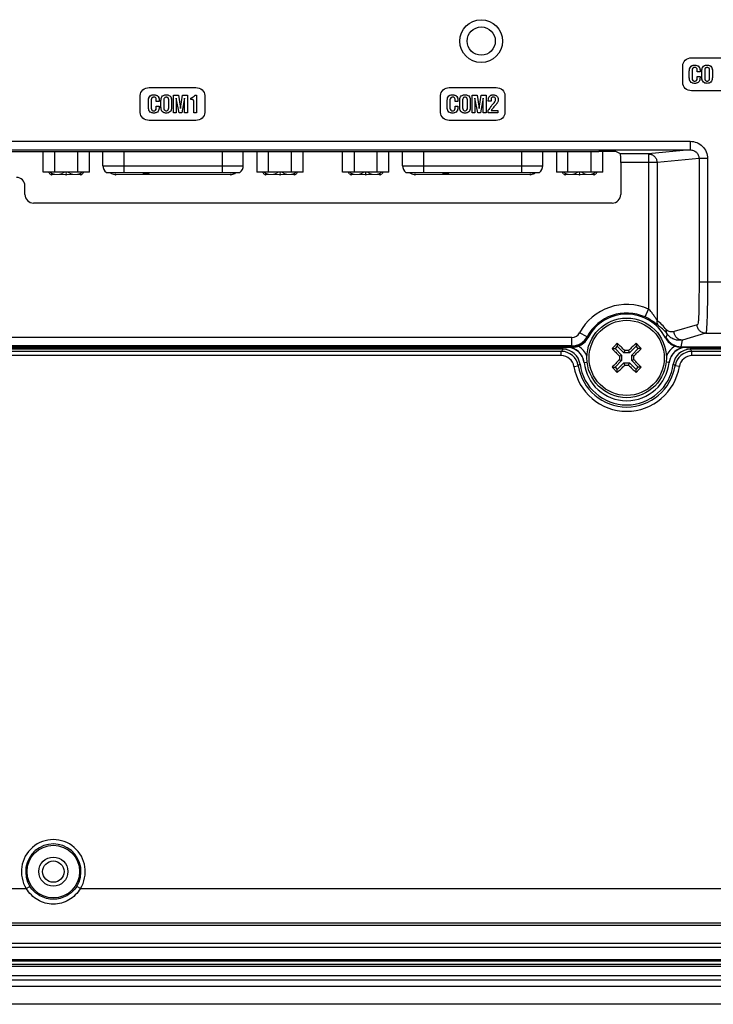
# Model space of a CAD drawing. Header units: millimetres. Extents: x 0 to 1189, y 0 to 841.
# Tile 23 of 37: x 973 to 1054, y 382 to 497. Entities that reach past the tile are written whole.
import ezdxf

# ---------------------------------------------------------------- set-up
doc = ezdxf.new("R2010")
doc.units = ezdxf.units.MM
doc.header["$LTSCALE"] = 65.395
doc.layers.add('11_COMPONENTS', color=7, linetype='CONTINUOUS')

msp = doc.modelspace()

# ---------------------------------------------------------------- linework, layer by layer
at = {"layer": '11_COMPONENTS', "linetype": 'Continuous'}
for p, q in [((1051.193, 492.62), (1056.671, 492.62)), ((1050.164, 489.707), (1050.164, 491.693)), ((1051.266, 491.168), (1051.266, 490.221)), ((1051.861, 490.985), (1051.861, 491.248)), ((1052.19, 491.177), (1052.19, 490.985)), ((1052.406, 490.336), (1052.406, 491.09)), ((1052.735, 491.198), (1052.735, 490.242)), ((1053.306, 490.251), (1053.306, 491.198)), ((1053.633, 491.09), (1053.633, 490.336)), ((1050.937, 490.404), (1050.937, 491.001)), ((1052.19, 490.985), (1051.861, 490.985)), ((1051.861, 490.427), (1052.19, 490.427)), ((1051.861, 490.239), (1051.861, 490.427)), ((1052.19, 490.427), (1052.19, 490.345)), ((987.803, 489.149), (993.281, 489.149)), ((1022.891, 489.149), (1028.369, 489.149)), ((1056.671, 488.781), (1051.193, 488.781)), ((986.772, 486.238), (986.772, 488.223)), ((988.056, 487.698), (988.056, 486.751)), ((988.65, 487.515), (988.65, 487.778)), ((988.98, 487.708), (988.98, 487.515)), ((989.196, 486.866), (989.196, 487.621)), ((989.525, 487.729), (989.525, 486.772)), ((990.096, 486.781), (990.096, 487.729)), ((990.422, 487.621), (990.422, 486.866)), ((990.641, 486.208), (990.641, 488.253)), ((990.641, 488.253), (991.229, 488.253)), ((991.302, 486.208), (990.97, 487.921)), ((990.97, 487.921), (990.97, 486.208)), ((991.229, 488.253), (991.318, 487.733)), ((991.318, 487.733), (991.461, 486.706)), ((991.461, 486.706), (991.701, 488.253)), ((991.951, 487.921), (991.626, 486.208)), ((991.701, 488.253), (992.279, 488.253)), ((991.951, 486.208), (991.951, 487.921)), ((992.279, 488.253), (992.279, 486.208)), ((992.67, 487.745), (992.67, 487.926)), ((992.717, 487.745), (992.67, 487.745)), ((993.187, 488.253), (993.356, 488.253)), ((993.356, 488.253), (993.356, 486.208)), ((994.311, 488.223), (994.311, 486.238)), ((1021.862, 486.238), (1021.862, 488.223)), ((1022.97, 487.698), (1022.97, 486.751)), ((1023.565, 487.515), (1023.565, 487.778)), ((1023.894, 487.708), (1023.894, 487.515)), ((1024.11, 486.866), (1024.11, 487.621)), ((1024.439, 487.729), (1024.439, 486.772)), ((1025.01, 486.781), (1025.01, 487.729)), ((1025.337, 487.621), (1025.337, 486.866)), ((1025.555, 486.208), (1025.555, 488.253)), ((1025.555, 488.253), (1026.143, 488.253)), ((1025.884, 487.921), (1025.884, 486.208)), ((1026.216, 486.208), (1025.884, 487.921)), ((1026.143, 488.253), (1026.232, 487.733)), ((1026.232, 487.733), (1026.376, 486.706)), ((1026.376, 486.706), (1026.616, 488.253)), ((1026.865, 487.921), (1026.54, 486.208)), ((1026.616, 488.253), (1027.194, 488.253)), ((1026.865, 486.208), (1026.865, 487.921)), ((1027.194, 488.253), (1027.194, 486.208)), ((1027.45, 487.557), (1027.45, 487.637)), ((1027.772, 487.752), (1027.772, 487.557)), ((1029.397, 488.223), (1029.397, 486.238)), ((987.727, 486.934), (987.727, 487.531)), ((988.98, 487.515), (988.65, 487.515)), ((988.65, 486.77), (988.65, 486.958)), ((988.65, 486.958), (988.98, 486.958)), ((988.98, 486.958), (988.98, 486.876)), ((993.022, 486.208), (993.022, 487.421)), ((1022.641, 486.934), (1022.641, 487.531)), ((1023.894, 487.515), (1023.565, 487.515)), ((1023.565, 486.958), (1023.894, 486.958)), ((1023.565, 486.77), (1023.565, 486.958)), ((1023.894, 486.958), (1023.894, 486.876)), ((1027.772, 487.557), (1027.45, 487.557)), ((1027.45, 486.208), (1027.45, 486.502)), ((1027.774, 486.471), (1028.573, 486.471)), ((1028.573, 486.471), (1028.573, 486.208)), ((993.281, 485.311), (987.803, 485.311)), ((990.97, 486.208), (990.641, 486.208)), ((991.626, 486.208), (991.302, 486.208)), ((992.279, 486.208), (991.951, 486.208)), ((993.356, 486.208), (993.022, 486.208)), ((1028.369, 485.311), (1022.891, 485.311)), ((1025.884, 486.208), (1025.555, 486.208)), ((1026.54, 486.208), (1026.216, 486.208)), ((1027.194, 486.208), (1026.865, 486.208)), ((1028.573, 486.208), (1027.45, 486.208)), ((891.451, 482.871), (1051.032, 482.871)), ((891.451, 481.871), (1051.032, 481.871)), ((1051.032, 481.871), (1046.177, 481.39)), ((1051.032, 482.871), (1051.032, 481.871)), ((940.881, 481.696), (1040.351, 481.696)), ((975.413, 479.273), (975.413, 481.696)), ((976.767, 481.696), (976.767, 479.273)), ((979.475, 479.273), (979.475, 481.696)), ((980.829, 479.273), (980.829, 481.696)), ((982.416, 480.023), (982.416, 481.696)), ((984.866, 481.696), (984.866, 479.223)), ((996.366, 479.223), (996.366, 481.696)), ((998.816, 480.023), (998.816, 481.696)), ((1000.403, 481.696), (1000.403, 479.273)), ((1001.757, 479.273), (1001.757, 481.696)), ((1004.465, 479.273), (1004.465, 481.696)), ((1005.819, 479.273), (1005.819, 481.696)), ((1010.413, 479.273), (1010.413, 481.696)), ((1011.767, 481.696), (1011.767, 479.273)), ((1014.475, 479.273), (1014.475, 481.696)), ((1015.829, 479.273), (1015.829, 481.696)), ((1017.416, 480.023), (1017.416, 481.696)), ((1019.866, 481.696), (1019.866, 479.223)), ((1031.366, 479.223), (1031.366, 481.696)), ((1033.816, 480.023), (1033.816, 481.696)), ((1035.403, 481.696), (1035.403, 479.273)), ((1036.757, 479.273), (1036.757, 481.696)), ((1039.465, 479.273), (1039.465, 481.696)), ((1040.819, 479.273), (1040.819, 481.695)), ((1042.894, 481.39), (1042.35, 481.662)), ((1046.177, 481.39), (1042.894, 481.39)), ((1046.177, 481.39), (1046.177, 463.261)), ((1052.072, 480.876), (1047.162, 480.39)), ((1053.057, 480.876), (1052.072, 480.876)), ((1052.072, 480.876), (1052.072, 466.443)), ((1053.057, 480.876), (1053.057, 466.443)), ((982.416, 480.023), (998.816, 480.023)), ((1017.416, 480.023), (1033.816, 480.023)), ((1047.162, 480.39), (1042.929, 480.39)), ((1042.929, 480.39), (1042.929, 476.66)), ((1047.162, 480.39), (1047.162, 461.945)), ((980.829, 479.273), (975.413, 479.273)), ((982.816, 479.223), (998.416, 479.223)), ((987.116, 479.123), (987.116, 479.223)), ((987.828, 479.123), (987.116, 479.123)), ((987.155, 479.123), (987.155, 479.223)), ((987.215, 479.123), (987.215, 479.223)), ((987.314, 479.123), (987.314, 479.223)), ((987.413, 479.123), (987.413, 479.223)), ((987.512, 479.123), (987.512, 479.223)), ((987.611, 479.123), (987.611, 479.223)), ((987.71, 479.123), (987.71, 479.223)), ((987.769, 479.123), (987.769, 479.223)), ((987.809, 479.123), (987.809, 479.223)), ((987.828, 479.123), (987.828, 479.223)), ((997.616, 479.123), (997.616, 479.223)), ((997.616, 479.123), (997.853, 479.123)), ((997.735, 479.123), (997.735, 479.223)), ((997.853, 479.223), (997.853, 479.123)), ((1005.819, 479.273), (1000.403, 479.273)), ((1015.829, 479.273), (1010.413, 479.273)), ((1017.816, 479.223), (1033.416, 479.223)), ((1022.116, 479.123), (1022.116, 479.223)), ((1022.828, 479.123), (1022.116, 479.123)), ((1022.155, 479.123), (1022.155, 479.223)), ((1022.215, 479.123), (1022.215, 479.223)), ((1022.314, 479.123), (1022.314, 479.223)), ((1022.413, 479.123), (1022.413, 479.223)), ((1022.512, 479.123), (1022.512, 479.223)), ((1022.611, 479.123), (1022.611, 479.223)), ((1022.71, 479.123), (1022.71, 479.223)), ((1022.769, 479.123), (1022.769, 479.223)), ((1022.809, 479.123), (1022.809, 479.223)), ((1022.828, 479.123), (1022.828, 479.223)), ((1032.616, 479.123), (1032.616, 479.223)), ((1032.616, 479.123), (1032.853, 479.123)), ((1032.735, 479.123), (1032.735, 479.223)), ((1032.853, 479.223), (1032.853, 479.123)), ((1040.819, 479.273), (1035.403, 479.273)), ((973.303, 476.66), (973.303, 477.661)), ((1041.929, 475.66), (974.303, 475.66)), ((1052.072, 466.443), (1069.746, 466.443)), ((1045.766, 462.35), (1046.177, 463.261)), ((1051.853, 461.45), (1049.153, 460.647)), ((1038.989, 460.031), (1038.107, 460.5)), ((1052.838, 460.451), (1050.138, 459.649)), ((1052.838, 460.451), (1072.616, 460.451)), ((915.985, 458.873), (1037.247, 458.873)), ((1037.224, 459.969), (931.955, 459.969)), ((1037.224, 458.97), (931.955, 458.97)), ((1037.224, 458.97), (1037.224, 459.969)), ((1037.311, 458.835), (1037.245, 458.873)), ((1039.082, 459.919), (1039.021, 459.953)), ((1042.521, 458.935), (1042.255, 458.67)), ((1042.521, 459.278), (1042.521, 458.935)), ((1042.521, 458.935), (1043.295, 458.159)), ((1044.713, 458.934), (1043.937, 458.159)), ((1044.713, 459.276), (1044.713, 458.934)), ((1044.978, 458.668), (1044.713, 458.934)), ((1048.211, 459.953), (1048.15, 459.919)), ((1049.987, 458.873), (1049.92, 458.835)), ((1049.985, 458.873), (1072.616, 458.873)), ((916.571, 458.786), (1036.66, 458.786)), ((1036.185, 458.573), (917.047, 458.573)), ((1035.981, 458.336), (917.251, 458.336)), ((1035.981, 457.837), (917.251, 457.837)), ((1035.981, 457.837), (1035.981, 458.336)), ((1041.913, 458.67), (1042.255, 458.67)), ((1042.255, 458.67), (1043.03, 457.894)), ((1042.771, 457.787), (1043.03, 457.894)), ((1043.03, 457.894), (1043.03, 457.253)), ((1043.403, 458.418), (1043.295, 458.159)), ((1043.937, 458.159), (1043.295, 458.159)), ((1043.83, 458.418), (1043.937, 458.159)), ((1044.978, 458.668), (1044.202, 457.894)), ((1044.461, 457.786), (1044.202, 457.894)), ((1044.202, 457.252), (1044.202, 457.894)), ((1045.32, 458.668), (1044.978, 458.668)), ((1050.571, 458.786), (1072.616, 458.786)), ((1072.616, 458.573), (1051.047, 458.573)), ((1072.616, 458.336), (1051.251, 458.336)), ((1051.251, 457.837), (1051.251, 458.336)), ((1072.616, 457.837), (1051.251, 457.837)), ((1037.459, 456.578), (1037.952, 456.657)), ((1038.644, 457.042), (1038.993, 457.079)), ((1042.254, 456.478), (1043.03, 457.253)), ((1042.519, 456.213), (1043.295, 456.987)), ((1042.771, 457.36), (1043.03, 457.253)), ((1043.295, 456.987), (1043.936, 456.987)), ((1043.402, 456.728), (1043.295, 456.987)), ((1043.829, 456.728), (1043.936, 456.987)), ((1044.711, 456.211), (1043.936, 456.987)), ((1044.461, 457.359), (1044.202, 457.252)), ((1044.976, 456.476), (1044.202, 457.252)), ((1048.588, 457.042), (1048.238, 457.079)), ((1049.772, 456.578), (1049.28, 456.657)), ((1041.911, 456.478), (1042.254, 456.478)), ((1042.254, 456.478), (1042.519, 456.213)), ((1042.519, 455.87), (1042.519, 456.213)), ((1044.711, 456.211), (1044.976, 456.476)), ((1044.711, 455.869), (1044.711, 456.211)), ((1045.319, 456.476), (1044.976, 456.476)), ((973.458, 395.583), (973.881, 395.849)), ((979.774, 395.583), (979.351, 395.849)), ((810.274, 395.583), (973.458, 395.583)), ((979.774, 395.583), (1142.958, 395.583)), ((806.839, 391.305), (1146.393, 391.305)), ((806.865, 391.331), (1146.366, 391.331)), ((807.123, 391.588), (1146.109, 391.588)), ((800.515, 388.766), (1152.717, 388.766)), ((852.116, 389.228), (1101.116, 389.228)), ((800.515, 387.321), (1152.717, 387.321)), ((800.515, 387.141), (1152.717, 387.141)), ((800.515, 386.765), (1152.717, 386.765)), ((800.515, 386.537), (1152.717, 386.537)), ((800.515, 385.453), (1152.717, 385.453)), ((800.515, 384.934), (1152.717, 384.934)), ((800.515, 384.173), (1152.717, 384.173)), ((1160.117, 382.073), (793.115, 382.073))]:
    msp.add_line(p, q, dxfattribs=at)
at = {"layer": '11_COMPONENTS', "linetype": 'Continuous', "const_width": 0.119}
for points in [[(976.116, 479.273, 0.4044082), (976.416, 478.983)], [(976.212, 479.273, 0.3423868), (977.903, 479.273)], [(978.328, 479.273, 0.3423868), (980.02, 479.273)], [(979.816, 478.983, 0.4044082), (980.116, 479.273)], [(983.22, 479.223, 0.1786856), (983.87, 478.983)], [(997.362, 478.983, 0.1786856), (998.012, 479.223)], [(1001.116, 479.273, 0.4044082), (1001.416, 478.983)], [(1001.212, 479.273, 0.3423868), (1002.903, 479.273)], [(1003.328, 479.273, 0.3423868), (1005.02, 479.273)], [(1004.816, 478.983, 0.4044082), (1005.116, 479.273)], [(1011.116, 479.273, 0.4044082), (1011.416, 478.983)], [(1011.212, 479.273, 0.3423868), (1012.903, 479.273)], [(1013.328, 479.273, 0.3423868), (1015.02, 479.273)], [(1014.816, 478.983, 0.4044082), (1015.116, 479.273)], [(1018.22, 479.223, 0.1786856), (1018.87, 478.983)], [(1032.362, 478.983, 0.1786856), (1033.012, 479.223)], [(1036.116, 479.273, 0.4044082), (1036.416, 478.983)], [(1036.212, 479.273, 0.3423868), (1037.903, 479.273)], [(1038.328, 479.273, 0.3423868), (1040.02, 479.273)], [(1039.816, 478.983, 0.4044082), (1040.116, 479.273)]]:
    msp.add_lwpolyline(points, format="xyb", dxfattribs=at)
for points in [[(979.816, 478.983), (976.416, 478.983)], [(978.116, 478.983), (978.116, 479.273)], [(983.87, 478.983), (997.362, 478.983)], [(1001.416, 478.983), (1004.816, 478.983)], [(1003.116, 478.983), (1003.116, 479.273)], [(1014.816, 478.983), (1011.416, 478.983)], [(1013.116, 478.983), (1013.116, 479.273)], [(1018.87, 478.983), (1032.362, 478.983)], [(1036.416, 478.983), (1039.816, 478.983)], [(1038.116, 478.983), (1038.116, 479.273)]]:
    msp.add_lwpolyline(points, dxfattribs=at)
at = {"layer": '11_COMPONENTS', "linetype": 'Continuous'}
for centre, radius in [((1026.616, 494.573), 2.5), ((1026.616, 494.573), 1.65), ((976.416, 478.983), 0.05), ((978.116, 478.983), 0.05), ((979.816, 478.983), 0.05), ((983.87, 478.983), 0.05), ((997.362, 478.983), 0.05), ((1001.416, 478.983), 0.05), ((1003.116, 478.983), 0.05), ((1004.816, 478.983), 0.05), ((1011.416, 478.983), 0.05), ((1013.116, 478.983), 0.05), ((1014.816, 478.983), 0.05), ((1018.87, 478.983), 0.05), ((1032.362, 478.983), 0.05), ((1036.416, 478.983), 0.05), ((1038.116, 478.983), 0.05), ((1039.816, 478.983), 0.05), ((1043.616, 457.573), 4.65), ((1043.616, 457.573), 4.394), ((976.616, 397.573), 3.075), ((976.616, 397.573), 1.7), ((976.616, 397.573), 1.25)]:
    msp.add_circle(centre, radius, dxfattribs=at)
for centre, radius, start, end in [((1030.928, 484.384), 4.072, 141.97664, 148.65935), ((1033.269, 482.48), 6.791, 140.56873, 144.00443), ((983.416, 480.023), 1, 180, 233.1301), ((997.816, 480.023), 1, 306.8699, 0), ((1018.416, 480.023), 1, 180, 233.1301), ((1032.816, 480.023), 1, 306.8699, 0), ((976.116, 479.283), 0.05, 203.77162, 336.22983), ((980.116, 479.283), 0.05, 203.77162, 336.22983), ((1001.116, 479.283), 0.05, 203.77162, 336.22983), ((1005.116, 479.283), 0.05, 203.77162, 336.22983), ((1011.116, 479.283), 0.05, 203.77162, 336.22983), ((1015.116, 479.283), 0.05, 203.77162, 336.22983), ((1036.116, 479.283), 0.05, 203.77162, 336.22983), ((1040.116, 479.283), 0.05, 203.77162, 336.22983), ((1043.616, 457.573), 6.238, 65.76202, 152.02271), ((1043.616, 457.573), 5.239, 65.76202, 152.02271), ((1043.616, 457.573), 5.105, 27.35574, 152.64426), ((1043.828, 457.501), 5.555, 37.34013, 53.12092), ((1044.789, 457.51), 4.578, 38.57599, 54.80397), ((1037.224, 460.968), 0.999, 270.00832, 332.04064), ((1037.224, 460.97), 2, 270.01771, 331.98181), ((1046.484, 463.029), 8.072, 201.8062, 202.40183), ((1040.615, 463.082), 8.216, 337.60895, 340.68011), ((1048.276, 461.439), 11.324, 192.59236, 193.09615), ((1037.244, 460.875), 2.002, 270.07262, 332.57284), ((1037.306, 460.838), 1.999, 289.52103, 332.64207), ((1036.655, 456.829), 2.5, 22.13576, 58.15377), ((1114.443, 386.653), 102.211, 134.96273, 135.20366), ((1114.461, 386.636), 102.236, 134.72198, 134.96284), ((973.899, 388), 98.942, 45.37433, 46.08744), ((1114.009, 387.122), 100.041, 133.84204, 134.54732), ((972.696, 386.745), 102.211, 44.72195, 45.20366), ((1049.925, 460.838), 1.999, 207.35793, 250.47898), ((1049.988, 460.875), 2.002, 207.42714, 269.96988), ((1050.577, 456.829), 2.5, 121.84618, 157.9117), ((1038.8, 461.473), 11.483, 346.91419, 350.85817), ((1053.732, 443.225), 23.312, 138.82497, 139.59501), ((1035.98, 456.338), 1.998, 9.20805, 89.97597), ((1035.981, 456.339), 1.497, 9.16537, 90.01865), ((1036.186, 456.577), 1.996, 7.62416, 90.01978), ((1036.655, 456.829), 2, 6.09472, 89.993), ((1043.616, 459.573), 7, 186.0945, 186.45509), ((1036.66, 456.788), 1.997, 86.51797, 89.99756), ((1036.66, 456.786), 2, 9.92779, 86.52143), ((1114.067, 527.966), 100.041, 223.84204, 224.54732), ((1146.003, 457.507), 103.232, 179.84422, 180.08139), ((1043.549, 355.186), 103.232, 89.84422, 90.08139), ((974.019, 527.313), 98.975, 315.37449, 316.08736), ((941.229, 457.64), 103.232, 359.84422, 0.08139), ((1050.577, 456.829), 2, 90.007, 173.90528), ((1050.572, 456.786), 2, 93.47857, 170.07221), ((1051.046, 456.577), 1.996, 89.98022, 172.37584), ((1051.252, 456.338), 1.998, 90.02403, 170.79195), ((1051.251, 456.339), 1.497, 89.98135, 170.83463), ((1047.718, 146.165), 312.678, 89.47625, 89.59644), ((1050.572, 456.788), 1.997, 90.00244, 93.48203), ((1043.616, 459.573), 7, 353.54491, 353.9055), ((1033.499, 443.225), 23.313, 40.40501, 41.17502), ((1043.616, 457.573), 6.237, 189.18402, 350.81598), ((1047.457, 445.899), 14.356, 130.33854, 131.46079), ((1043.616, 457.573), 5.737, 189.18402, 350.81598), ((1043.616, 457.573), 5.5, 187.64394, 352.35606), ((1036.662, 456.786), 1.998, 6.46253, 9.93851), ((1043.616, 457.573), 5, 186.10077, 353.89923), ((1113.189, 387.856), 98.942, 135.37433, 136.08744), ((973.223, 528.025), 100.041, 313.84204, 314.54732), ((1043.682, 559.96), 103.232, 269.84422, 270.08139), ((1113.333, 527.146), 98.942, 225.37433, 226.08744), ((973.174, 387.19), 100.027, 43.84199, 44.54736), ((1050.57, 456.786), 1.998, 170.06149, 173.53747), ((1039.774, 445.899), 14.356, 48.53921, 49.66145), ((1114.553, 528.418), 102.236, 224.72198, 224.96284), ((1114.536, 528.401), 102.211, 224.96273, 225.20366), ((972.771, 528.51), 102.236, 314.72198, 314.96284), ((972.809, 528.472), 102.182, 314.9627, 315.20369), ((976.616, 397.573), 3.733, 327.77709, 212.22291), ((976.616, 397.573), 3.233, 327.77709, 212.22291)]:
    msp.add_arc(centre, radius, start, end, dxfattribs=at)
for centre, major_axis, ratio, start_param, end_param in [((1040.351, 481.661), (2, 0), 0.0174551, 0.0349066, 1.5707963), ((1042.894, 480.39), (0, 1), 0.0349208, -1.5707963, -0.0174533), ((972.303, 477.66), (0.708, 0.708), 0.9987828, -0.7847892, 0.7847892), ((974.304, 476.661), (0.708, 0.708), 0.9987828, -3.9263818, -2.3568035), ((1041.928, 476.661), (0.708, -0.708), 0.9987828, -0.7847892, 0.7847892)]:
    msp.add_ellipse(centre, major_axis=major_axis, ratio=ratio, start_param=start_param, end_param=end_param, dxfattribs=at)
for points, knots in [([(1050.164, 491.693), (1050.164, 491.933), (1050.41, 492.445), (1050.934, 492.62), (1051.193, 492.62)], [0, 0, 0, 0, 0.4812771, 1, 1, 1, 1]), ([(1050.937, 491.001), (1050.937, 491.187), (1050.955, 491.491), (1051.26, 491.743), (1051.454, 491.765), (1051.555, 491.765)], [0, 0, 0, 0, 0.4982874, 0.72818, 1, 1, 1, 1]), ([(1050.937, 491.001), (1050.937, 491.059), (1050.944, 491.244), (1050.985, 491.438), (1051.057, 491.546)], [0, 0, 0, 0, 0.3052452, 1, 1, 1, 1]), ([(1051.057, 491.546), (1051.131, 491.655), (1051.317, 491.755), (1051.501, 491.765), (1051.555, 491.765)], [0, 0, 0, 0, 0.7071243, 1, 1, 1, 1]), ([(1051.861, 491.248), (1051.861, 491.31), (1051.822, 491.415), (1051.693, 491.486), (1051.568, 491.5), (1051.442, 491.484), (1051.298, 491.389), (1051.266, 491.253), (1051.266, 491.168)], [0, 0, 0, 0, 0.1998668, 0.3194496, 0.4622294, 0.6014217, 0.7242672, 1, 1, 1, 1]), ([(1051.555, 491.765), (1051.609, 491.765), (1051.788, 491.756), (1051.975, 491.682), (1052.058, 491.586)], [0, 0, 0, 0, 0.2978656, 1, 1, 1, 1]), ([(1051.555, 491.765), (1051.733, 491.765), (1052.108, 491.68), (1052.19, 491.32), (1052.19, 491.177)], [0, 0, 0, 0, 0.5538533, 1, 1, 1, 1]), ([(1052.058, 491.586), (1052.128, 491.51), (1052.182, 491.363), (1052.19, 491.219), (1052.19, 491.177)], [0, 0, 0, 0, 0.7134578, 1, 1, 1, 1]), ([(1052.406, 491.09), (1052.406, 491.175), (1052.415, 491.327), (1052.491, 491.56), (1052.659, 491.704), (1052.851, 491.757), (1053.019, 491.769), (1053.186, 491.757), (1053.377, 491.703), (1053.546, 491.56), (1053.623, 491.326), (1053.633, 491.175), (1053.633, 491.09)], [0, 0, 0, 0, 0.1214202, 0.2163695, 0.3439699, 0.4165432, 0.5005979, 0.5833671, 0.6553258, 0.7835148, 0.8791283, 1, 1, 1, 1]), ([(1053.306, 491.198), (1053.306, 491.269), (1053.271, 491.384), (1053.147, 491.479), (1053.021, 491.499), (1052.893, 491.479), (1052.768, 491.382), (1052.735, 491.267), (1052.735, 491.198)], [0, 0, 0, 0, 0.2321735, 0.3600512, 0.4978014, 0.6419223, 0.7745349, 1, 1, 1, 1]), ([(1053.539, 491.53), (1053.556, 491.503), (1053.62, 491.365), (1053.633, 491.21), (1053.633, 491.09)], [0, 0, 0, 0, 0.2097722, 1, 1, 1, 1]), ([(1051.057, 489.842), (1051.036, 489.873), (1050.948, 490.048), (1050.937, 490.248), (1050.937, 490.404)], [0, 0, 0, 0, 0.1940686, 1, 1, 1, 1]), ([(1052.19, 490.345), (1052.19, 490.248), (1052.178, 490.073), (1052.084, 489.826), (1051.91, 489.69), (1051.729, 489.643), (1051.569, 489.632), (1051.408, 489.643), (1051.222, 489.689), (1051.037, 489.825), (1050.949, 490.099), (1050.937, 490.292), (1050.937, 490.404)], [0, 0, 0, 0, 0.131486, 0.2333241, 0.3461666, 0.4101757, 0.483542, 0.5601342, 0.6263265, 0.7402006, 0.8492389, 1, 1, 1, 1]), ([(1051.266, 490.221), (1051.266, 490.137), (1051.302, 490.003), (1051.442, 489.904), (1051.567, 489.885), (1051.69, 489.903), (1051.835, 490.007), (1051.861, 490.149), (1051.861, 490.239)], [0, 0, 0, 0, 0.2494261, 0.3670218, 0.4929527, 0.6178638, 0.7317068, 1, 1, 1, 1]), ([(1052.19, 490.345), (1052.19, 490.293), (1052.183, 490.122), (1052.14, 489.943), (1052.07, 489.845)], [0, 0, 0, 0, 0.3018296, 1, 1, 1, 1]), ([(1052.498, 489.878), (1052.482, 489.905), (1052.417, 490.049), (1052.406, 490.211), (1052.406, 490.336)], [0, 0, 0, 0, 0.2014447, 1, 1, 1, 1]), ([(1053.633, 490.336), (1053.632, 490.247), (1053.621, 490.09), (1053.548, 489.848), (1053.379, 489.701), (1053.187, 489.646), (1053.019, 489.633), (1052.851, 489.646), (1052.658, 489.701), (1052.49, 489.848), (1052.416, 490.089), (1052.406, 490.246), (1052.406, 490.336)], [0, 0, 0, 0, 0.1245847, 0.2206677, 0.3471432, 0.4179337, 0.4994634, 0.581892, 0.6531686, 0.7794336, 0.8743899, 1, 1, 1, 1]), ([(1052.735, 490.242), (1052.735, 490.166), (1052.764, 490.041), (1052.886, 489.919), (1053.024, 489.895), (1053.162, 489.918), (1053.289, 490.043), (1053.306, 490.172), (1053.306, 490.251)], [0, 0, 0, 0, 0.2298279, 0.359116, 0.4944089, 0.6350093, 0.7633573, 1, 1, 1, 1]), ([(1053.633, 490.336), (1053.633, 490.289), (1053.626, 490.133), (1053.595, 489.972), (1053.539, 489.878)], [0, 0, 0, 0, 0.3012212, 1, 1, 1, 1]), ([(986.772, 488.223), (986.772, 488.463), (987.019, 488.975), (987.544, 489.149), (987.803, 489.149)], [0, 0, 0, 0, 0.4812539, 1, 1, 1, 1]), ([(993.281, 489.149), (993.54, 489.149), (994.064, 488.975), (994.311, 488.463), (994.311, 488.223)], [0, 0, 0, 0, 0.5186923, 1, 1, 1, 1]), ([(1021.862, 488.223), (1021.862, 488.463), (1022.108, 488.975), (1022.632, 489.149), (1022.891, 489.149)], [0, 0, 0, 0, 0.4812771, 1, 1, 1, 1]), ([(1028.369, 489.149), (1028.628, 489.149), (1029.152, 488.975), (1029.397, 488.463), (1029.397, 488.223)], [0, 0, 0, 0, 0.518669, 1, 1, 1, 1]), ([(1051.193, 488.781), (1050.934, 488.781), (1050.41, 488.955), (1050.164, 489.467), (1050.164, 489.707)], [0, 0, 0, 0, 0.5186824, 1, 1, 1, 1]), ([(987.727, 487.531), (987.727, 487.717), (987.745, 488.02), (988.049, 488.276), (988.244, 488.295), (988.345, 488.295)], [0, 0, 0, 0, 0.4979949, 0.7290124, 1, 1, 1, 1]), ([(987.727, 487.531), (987.727, 487.588), (987.734, 487.774), (987.774, 487.968), (987.847, 488.077)], [0, 0, 0, 0, 0.3056706, 1, 1, 1, 1]), ([(987.847, 488.077), (987.92, 488.185), (988.106, 488.285), (988.291, 488.295), (988.345, 488.295)], [0, 0, 0, 0, 0.7068843, 1, 1, 1, 1]), ([(988.65, 487.778), (988.65, 487.84), (988.612, 487.946), (988.482, 488.016), (988.358, 488.03), (988.231, 488.015), (988.088, 487.919), (988.056, 487.783), (988.056, 487.698)], [0, 0, 0, 0, 0.1998571, 0.3194651, 0.461895, 0.6014024, 0.7242806, 1, 1, 1, 1]), ([(988.345, 488.295), (988.399, 488.295), (988.578, 488.286), (988.764, 488.212), (988.848, 488.116)], [0, 0, 0, 0, 0.2973678, 1, 1, 1, 1]), ([(988.345, 488.295), (988.523, 488.295), (988.897, 488.21), (988.98, 487.851), (988.98, 487.708)], [0, 0, 0, 0, 0.5540952, 1, 1, 1, 1]), ([(988.848, 488.116), (988.917, 488.04), (988.972, 487.893), (988.98, 487.749), (988.98, 487.708)], [0, 0, 0, 0, 0.713678, 1, 1, 1, 1]), ([(989.196, 487.621), (989.195, 487.705), (989.204, 487.857), (989.281, 488.09), (989.448, 488.234), (989.641, 488.287), (989.808, 488.3), (989.975, 488.287), (990.167, 488.233), (990.336, 488.09), (990.412, 487.856), (990.422, 487.705), (990.422, 487.621)], [0, 0, 0, 0, 0.1212944, 0.2162899, 0.343953, 0.4165385, 0.5005411, 0.5833297, 0.6553103, 0.7836236, 0.8791822, 1, 1, 1, 1]), ([(990.096, 487.729), (990.096, 487.799), (990.061, 487.914), (989.936, 488.01), (989.81, 488.029), (989.682, 488.009), (989.557, 487.912), (989.525, 487.797), (989.525, 487.729)], [0, 0, 0, 0, 0.2320435, 0.3600394, 0.4983988, 0.6423725, 0.7743011, 1, 1, 1, 1]), ([(990.329, 488.06), (990.345, 488.033), (990.409, 487.895), (990.422, 487.74), (990.422, 487.621)], [0, 0, 0, 0, 0.2098207, 1, 1, 1, 1]), ([(992.67, 487.926), (992.777, 487.949), (992.977, 488.024), (993.128, 488.174), (993.187, 488.253)], [0, 0, 0, 0, 0.5248758, 1, 1, 1, 1]), ([(993.022, 487.421), (993.022, 487.455), (993.022, 487.51), (993.018, 487.585), (993.01, 487.641), (992.98, 487.707), (992.867, 487.748), (992.776, 487.745), (992.717, 487.745)], [0, 0, 0, 0, 0.1850676, 0.298175, 0.4078543, 0.4928494, 0.679468, 1, 1, 1, 1]), ([(992.893, 487.733), (992.882, 487.736), (992.824, 487.744), (992.765, 487.745), (992.717, 487.745)], [0, 0, 0, 0, 0.1897909, 1, 1, 1, 1]), ([(1022.641, 487.531), (1022.641, 487.717), (1022.659, 488.02), (1022.963, 488.276), (1023.158, 488.295), (1023.259, 488.295)], [0, 0, 0, 0, 0.4979949, 0.7290124, 1, 1, 1, 1]), ([(1022.641, 487.531), (1022.641, 487.588), (1022.648, 487.774), (1022.688, 487.968), (1022.761, 488.077)], [0, 0, 0, 0, 0.3056706, 1, 1, 1, 1]), ([(1022.761, 488.077), (1022.834, 488.185), (1023.02, 488.285), (1023.205, 488.295), (1023.259, 488.295)], [0, 0, 0, 0, 0.7068843, 1, 1, 1, 1]), ([(1023.565, 487.778), (1023.565, 487.84), (1023.526, 487.946), (1023.396, 488.016), (1023.272, 488.03), (1023.146, 488.015), (1023.002, 487.919), (1022.97, 487.783), (1022.97, 487.698)], [0, 0, 0, 0, 0.1998566, 0.3195044, 0.4622569, 0.6014421, 0.7242813, 1, 1, 1, 1]), ([(1023.259, 488.295), (1023.313, 488.295), (1023.492, 488.286), (1023.678, 488.212), (1023.762, 488.116)], [0, 0, 0, 0, 0.2977137, 1, 1, 1, 1]), ([(1023.259, 488.295), (1023.437, 488.295), (1023.811, 488.21), (1023.894, 487.851), (1023.894, 487.708)], [0, 0, 0, 0, 0.5540952, 1, 1, 1, 1]), ([(1023.762, 488.116), (1023.831, 488.04), (1023.886, 487.893), (1023.894, 487.749), (1023.894, 487.708)], [0, 0, 0, 0, 0.713696, 1, 1, 1, 1]), ([(1024.11, 487.621), (1024.109, 487.705), (1024.118, 487.857), (1024.195, 488.09), (1024.362, 488.234), (1024.555, 488.287), (1024.722, 488.3), (1024.89, 488.287), (1025.081, 488.233), (1025.25, 488.09), (1025.326, 487.856), (1025.337, 487.705), (1025.337, 487.621)], [0, 0, 0, 0, 0.1212989, 0.216272, 0.3439961, 0.4165909, 0.5006648, 0.583358, 0.6552915, 0.7835884, 0.8791754, 1, 1, 1, 1]), ([(1025.01, 487.729), (1025.01, 487.799), (1024.975, 487.914), (1024.85, 488.01), (1024.724, 488.029), (1024.596, 488.009), (1024.471, 487.912), (1024.439, 487.797), (1024.439, 487.729)], [0, 0, 0, 0, 0.2320496, 0.360162, 0.4983855, 0.6423631, 0.7742951, 1, 1, 1, 1]), ([(1025.243, 488.06), (1025.259, 488.033), (1025.323, 487.895), (1025.337, 487.74), (1025.337, 487.621)], [0, 0, 0, 0, 0.2098416, 1, 1, 1, 1]), ([(1027.45, 487.637), (1027.45, 487.73), (1027.462, 487.896), (1027.551, 488.128), (1027.711, 488.247), (1027.869, 488.289), (1028.004, 488.298), (1028.139, 488.29), (1028.298, 488.254), (1028.466, 488.162), (1028.597, 487.978), (1028.618, 487.833), (1028.618, 487.759)], [0, 0, 0, 0, 0.1469757, 0.2615125, 0.3790402, 0.4444082, 0.518322, 0.5909408, 0.656734, 0.7757142, 0.8837334, 1, 1, 1, 1]), ([(1027.826, 487.964), (1027.794, 487.924), (1027.775, 487.847), (1027.772, 487.775), (1027.772, 487.752)], [0, 0, 0, 0, 0.6957714, 1, 1, 1, 1]), ([(1028.202, 487.482), (1028.23, 487.525), (1028.277, 487.609), (1028.302, 487.749), (1028.29, 487.87), (1028.243, 487.975), (1028.143, 488.031), (1028.027, 488.04), (1027.911, 488.03), (1027.841, 487.985), (1027.818, 487.954), (1027.814, 487.949)], [0, 0, 0, 0, 0.1582108, 0.2907207, 0.4271656, 0.528621, 0.6285261, 0.7604807, 0.8816679, 0.9806163, 1, 1, 1, 1]), ([(1028.235, 487.968), (1028.213, 487.993), (1028.143, 488.031), (1028.027, 488.04), (1027.911, 488.029), (1027.847, 487.989), (1027.826, 487.964)], [0, 0, 0, 0, 0.2210314, 0.5129693, 0.7810854, 1, 1, 1, 1]), ([(1028.46, 488.145), (1028.511, 488.099), (1028.597, 487.978), (1028.628, 487.768), (1028.602, 487.567), (1028.55, 487.448), (1028.517, 487.393)], [0, 0, 0, 0, 0.2534723, 0.5262976, 0.763277, 1, 1, 1, 1]), ([(1028.618, 487.759), (1028.618, 487.695), (1028.602, 487.567), (1028.55, 487.448), (1028.517, 487.393)], [0, 0, 0, 0, 0.5002706, 1, 1, 1, 1]), ([(987.847, 486.373), (987.825, 486.403), (987.738, 486.578), (987.727, 486.778), (987.727, 486.934)], [0, 0, 0, 0, 0.1939929, 1, 1, 1, 1]), ([(988.98, 486.876), (988.98, 486.778), (988.967, 486.603), (988.874, 486.356), (988.7, 486.22), (988.519, 486.173), (988.359, 486.162), (988.198, 486.173), (988.012, 486.219), (987.826, 486.355), (987.738, 486.629), (987.727, 486.822), (987.727, 486.934)], [0, 0, 0, 0, 0.1314567, 0.233163, 0.3461288, 0.4101522, 0.483515, 0.5601031, 0.6263042, 0.7402167, 0.8491929, 1, 1, 1, 1]), ([(988.056, 486.751), (988.056, 486.667), (988.091, 486.534), (988.231, 486.435), (988.356, 486.415), (988.48, 486.434), (988.624, 486.537), (988.65, 486.68), (988.65, 486.77)], [0, 0, 0, 0, 0.249066, 0.3669638, 0.4928955, 0.6176089, 0.7315149, 1, 1, 1, 1]), ([(988.573, 486.511), (988.615, 486.561), (988.646, 486.653), (988.65, 486.743), (988.65, 486.77)], [0, 0, 0, 0, 0.7108887, 1, 1, 1, 1]), ([(988.98, 486.876), (988.98, 486.823), (988.972, 486.652), (988.93, 486.473), (988.86, 486.375)], [0, 0, 0, 0, 0.30201, 1, 1, 1, 1]), ([(989.288, 486.408), (989.271, 486.435), (989.207, 486.579), (989.196, 486.741), (989.196, 486.866)], [0, 0, 0, 0, 0.201517, 1, 1, 1, 1]), ([(990.422, 486.866), (990.422, 486.777), (990.411, 486.62), (990.337, 486.379), (990.168, 486.231), (989.976, 486.176), (989.809, 486.164), (989.641, 486.176), (989.447, 486.231), (989.28, 486.378), (989.205, 486.619), (989.196, 486.777), (989.196, 486.866)], [0, 0, 0, 0, 0.1246416, 0.2207825, 0.3472342, 0.4180114, 0.4995258, 0.5818686, 0.6531223, 0.7793035, 0.8743383, 1, 1, 1, 1]), ([(989.525, 486.772), (989.525, 486.696), (989.553, 486.571), (989.676, 486.45), (989.813, 486.426), (989.951, 486.448), (990.079, 486.573), (990.096, 486.703), (990.096, 486.781)], [0, 0, 0, 0, 0.22985, 0.3588811, 0.4935883, 0.6347837, 0.7629986, 1, 1, 1, 1]), ([(990.422, 486.866), (990.422, 486.819), (990.415, 486.663), (990.384, 486.502), (990.329, 486.408)], [0, 0, 0, 0, 0.3013252, 1, 1, 1, 1]), ([(993.022, 487.421), (993.022, 487.44), (993.022, 487.494), (993.022, 487.549), (993.017, 487.585)], [0, 0, 0, 0, 0.3406062, 1, 1, 1, 1]), ([(1022.761, 486.373), (1022.739, 486.403), (1022.652, 486.578), (1022.641, 486.778), (1022.641, 486.934)], [0, 0, 0, 0, 0.1939929, 1, 1, 1, 1]), ([(1023.894, 486.876), (1023.894, 486.778), (1023.881, 486.603), (1023.788, 486.356), (1023.614, 486.22), (1023.433, 486.173), (1023.273, 486.162), (1023.112, 486.173), (1022.926, 486.219), (1022.74, 486.355), (1022.652, 486.629), (1022.641, 486.822), (1022.641, 486.934)], [0, 0, 0, 0, 0.1314567, 0.233163, 0.3461288, 0.4101522, 0.483515, 0.5601031, 0.6263042, 0.7402167, 0.8491929, 1, 1, 1, 1]), ([(1022.97, 486.751), (1022.97, 486.667), (1023.005, 486.534), (1023.145, 486.435), (1023.27, 486.415), (1023.394, 486.433), (1023.538, 486.537), (1023.565, 486.68), (1023.565, 486.77)], [0, 0, 0, 0, 0.2491074, 0.3667804, 0.4926909, 0.6175515, 0.7313722, 1, 1, 1, 1]), ([(1023.487, 486.511), (1023.529, 486.561), (1023.56, 486.653), (1023.565, 486.743), (1023.565, 486.77)], [0, 0, 0, 0, 0.7109952, 1, 1, 1, 1]), ([(1023.894, 486.876), (1023.894, 486.823), (1023.886, 486.652), (1023.844, 486.473), (1023.774, 486.375)], [0, 0, 0, 0, 0.30201, 1, 1, 1, 1]), ([(1024.202, 486.408), (1024.185, 486.435), (1024.121, 486.579), (1024.11, 486.741), (1024.11, 486.866)], [0, 0, 0, 0, 0.2014043, 1, 1, 1, 1]), ([(1025.337, 486.866), (1025.336, 486.777), (1025.325, 486.62), (1025.251, 486.379), (1025.082, 486.231), (1024.89, 486.176), (1024.723, 486.164), (1024.555, 486.176), (1024.362, 486.231), (1024.194, 486.378), (1024.119, 486.619), (1024.11, 486.777), (1024.11, 486.866)], [0, 0, 0, 0, 0.1246466, 0.2208129, 0.347202, 0.4179682, 0.4994108, 0.5818223, 0.6530842, 0.779323, 0.8743356, 1, 1, 1, 1]), ([(1024.439, 486.772), (1024.439, 486.696), (1024.467, 486.571), (1024.59, 486.45), (1024.728, 486.426), (1024.866, 486.448), (1024.992, 486.573), (1025.01, 486.703), (1025.01, 486.781)], [0, 0, 0, 0, 0.2297537, 0.3588139, 0.4938131, 0.6348371, 0.7629245, 1, 1, 1, 1]), ([(1025.337, 486.866), (1025.336, 486.819), (1025.33, 486.663), (1025.298, 486.502), (1025.243, 486.408)], [0, 0, 0, 0, 0.3012795, 1, 1, 1, 1]), ([(1027.72, 486.892), (1027.736, 486.912), (1027.816, 487.013), (1027.9, 487.111), (1027.967, 487.188)], [0, 0, 0, 0, 0.2010126, 1, 1, 1, 1]), ([(1027.967, 487.188), (1027.994, 487.22), (1028.076, 487.315), (1028.157, 487.411), (1028.202, 487.482)], [0, 0, 0, 0, 0.3328868, 1, 1, 1, 1]), ([(1028.235, 487.038), (1028.214, 487.014), (1028.143, 486.932), (1028.072, 486.851), (1028.023, 486.793)], [0, 0, 0, 0, 0.2982641, 1, 1, 1, 1]), ([(1028.517, 487.393), (1028.504, 487.37), (1028.419, 487.245), (1028.318, 487.131), (1028.235, 487.038)], [0, 0, 0, 0, 0.1701118, 1, 1, 1, 1]), ([(987.803, 485.311), (987.544, 485.311), (987.019, 485.485), (986.772, 485.997), (986.772, 486.238)], [0, 0, 0, 0, 0.5186707, 1, 1, 1, 1]), ([(994.311, 486.238), (994.311, 485.997), (994.064, 485.485), (993.54, 485.311), (993.281, 485.311)], [0, 0, 0, 0, 0.4813831, 1, 1, 1, 1]), ([(1022.891, 485.311), (1022.632, 485.311), (1022.108, 485.485), (1021.862, 485.997), (1021.862, 486.238)], [0, 0, 0, 0, 0.5186475, 1, 1, 1, 1]), ([(1029.397, 486.238), (1029.397, 485.997), (1029.152, 485.485), (1028.628, 485.311), (1028.369, 485.311)], [0, 0, 0, 0, 0.4814064, 1, 1, 1, 1]), ([(1051.032, 482.871), (1051.293, 482.871), (1051.822, 482.769), (1052.495, 482.33), (1052.95, 481.666), (1053.057, 481.138), (1053.057, 480.876)], [0, 0, 0, 0, 0.2500653, 0.5000853, 0.7500508, 1, 1, 1, 1]), ([(1051.032, 481.871), (1051.164, 481.871), (1051.43, 481.823), (1051.776, 481.61), (1052.016, 481.279), (1052.072, 481.01), (1052.072, 480.876)], [0, 0, 0, 0, 0.248616, 0.4980934, 0.7486911, 1, 1, 1, 1]), ([(1046.177, 481.39), (1046.305, 481.39), (1046.564, 481.337), (1046.891, 481.114), (1047.11, 480.782), (1047.161, 480.52), (1047.162, 480.39)], [0, 0, 0, 0, 0.2481695, 0.4975353, 0.7483448, 1, 1, 1, 1]), ([(1052.072, 466.443), (1052.072, 466.211), (1052.071, 465.746), (1052.069, 465.049), (1052.065, 464.353), (1052.057, 463.658), (1052.046, 463.081), (1052.032, 462.622), (1052.019, 462.287), (1051.999, 461.958), (1051.98, 461.694), (1051.929, 461.472), (1051.853, 461.45)], [0, 0, 0, 0, 0.1387309, 0.2774383, 0.4160686, 0.554489, 0.6923254, 0.7607043, 0.8282439, 0.8938427, 0.9530203, 1, 1, 1, 1]), ([(1053.057, 466.443), (1053.057, 466.148), (1053.056, 465.557), (1053.052, 464.672), (1053.045, 463.788), (1053.031, 462.909), (1053.01, 462.186), (1052.987, 461.625), (1052.966, 461.241), (1052.948, 460.915), (1052.934, 460.694), (1052.912, 460.567), (1052.891, 460.5), (1052.861, 460.461), (1052.838, 460.451)], [0, 0, 0, 0, 0.1471932, 0.2943408, 0.4413175, 0.5877288, 0.7321072, 0.8019419, 0.8675212, 0.9238574, 0.9643798, 0.9779459, 0.9877532, 1, 1, 1, 1]), ([(1047.427, 461.251), (1047.401, 461.27), (1047.335, 461.325), (1047.152, 461.48), (1046.836, 461.735), (1046.353, 462.059), (1045.974, 462.257), (1045.766, 462.35)], [0, 0, 0, 0, 0.049044, 0.1288591, 0.3597613, 0.6590781, 1, 1, 1, 1]), ([(1047.162, 461.945), (1047.139, 461.978), (1047.092, 462.064), (1046.972, 462.269), (1046.785, 462.566), (1046.512, 462.927), (1046.296, 463.154), (1046.177, 463.261)], [0, 0, 0, 0, 0.0723235, 0.1785223, 0.4316218, 0.70957, 1, 1, 1, 1]), ([(1047.427, 461.251), (1047.341, 461.342), (1047.202, 461.562), (1047.159, 461.818), (1047.162, 461.945)], [0, 0, 0, 0, 0.4979792, 1, 1, 1, 1]), ([(1052.838, 460.451), (1052.711, 460.452), (1052.452, 460.507), (1052.127, 460.73), (1051.908, 461.06), (1051.855, 461.321), (1051.853, 461.45)], [0, 0, 0, 0, 0.2481162, 0.4977445, 0.7486891, 1, 1, 1, 1]), ([(1048.368, 460.364), (1048.302, 460.478), (1048.248, 460.651), (1048.243, 460.826), (1048.244, 460.871)], [0, 0, 0, 0, 0.7471718, 1, 1, 1, 1]), ([(1049.153, 460.647), (1049.007, 460.604), (1048.766, 460.578), (1048.446, 460.676), (1048.304, 460.793), (1048.244, 460.871)], [0, 0, 0, 0, 0.4621551, 0.7036777, 1, 1, 1, 1]), ([(1050.138, 459.649), (1049.84, 459.603), (1049.352, 459.632), (1048.745, 459.928), (1048.48, 460.197), (1048.368, 460.364)], [0, 0, 0, 0, 0.4512892, 0.698062, 1, 1, 1, 1]), ([(1050.138, 459.649), (1050.01, 459.65), (1049.751, 459.704), (1049.426, 459.927), (1049.207, 460.257), (1049.154, 460.518), (1049.153, 460.647)], [0, 0, 0, 0, 0.2481162, 0.4977445, 0.7486891, 1, 1, 1, 1]), ([(1037.311, 458.835), (1037.366, 458.835), (1037.591, 458.846), (1037.814, 458.896), (1037.974, 458.953)], [0, 0, 0, 0, 0.2424679, 1, 1, 1, 1]), ([(1049.257, 458.953), (1049.313, 458.934), (1049.528, 458.867), (1049.754, 458.836), (1049.92, 458.835)], [0, 0, 0, 0, 0.2602242, 1, 1, 1, 1]), ([(1036.655, 458.83), (1036.709, 458.83), (1036.928, 458.832), (1037.147, 458.834), (1037.311, 458.835)], [0, 0, 0, 0, 0.2468393, 1, 1, 1, 1]), ([(979.351, 395.849), (979.207, 395.62), (978.857, 395.197), (977.978, 394.556), (976.616, 394.203), (975.254, 394.556), (974.374, 395.196), (974.025, 395.62), (973.881, 395.849)], [0, 0, 0, 0, 0.1255707, 0.250997, 0.4999853, 0.7489811, 0.8744154, 1, 1, 1, 1]), ([(979.774, 395.583), (979.446, 395.047), (978.515, 394.119), (976.616, 393.584), (974.717, 394.119), (973.786, 395.047), (973.458, 395.583)], [0, 0, 0, 0, 0.2502115, 0.4999857, 0.7497681, 1, 1, 1, 1])]:
    msp.add_open_spline(points, degree=3, knots=knots, dxfattribs=at)
for points in [[(1051.346, 491.41), (1051.289, 491.348), (1051.266, 491.253), (1051.266, 491.168)], [(1051.861, 491.248), (1051.861, 491.31), (1051.837, 491.377), (1051.793, 491.42)], [(1052.799, 491.393), (1052.756, 491.34), (1052.735, 491.267), (1052.735, 491.198)], [(1053.306, 491.198), (1053.306, 491.269), (1053.284, 491.345), (1053.238, 491.398)], [(1051.266, 490.221), (1051.266, 490.137), (1051.291, 490.045), (1051.346, 489.983)], [(1051.783, 489.981), (1051.841, 490.05), (1051.861, 490.149), (1051.861, 490.239)], [(1052.735, 490.242), (1052.735, 490.166), (1052.754, 490.085), (1052.797, 490.021)], [(1053.253, 490.021), (1053.294, 490.088), (1053.306, 490.172), (1053.306, 490.251)], [(988.136, 487.94), (988.078, 487.877), (988.056, 487.783), (988.056, 487.698)], [(988.65, 487.778), (988.65, 487.84), (988.626, 487.907), (988.582, 487.95)], [(989.588, 487.924), (989.546, 487.87), (989.525, 487.797), (989.525, 487.729)], [(990.096, 487.729), (990.096, 487.799), (990.073, 487.875), (990.028, 487.928)], [(992.67, 487.926), (992.777, 487.949), (992.883, 487.987), (992.973, 488.048)], [(992.985, 487.687), (992.962, 487.712), (992.927, 487.726), (992.893, 487.733)], [(992.973, 488.048), (993.056, 488.102), (993.128, 488.174), (993.187, 488.253)], [(993.017, 487.585), (993.014, 487.621), (993.007, 487.659), (992.985, 487.687)], [(1023.05, 487.94), (1022.992, 487.878), (1022.97, 487.783), (1022.97, 487.698)], [(1023.565, 487.778), (1023.565, 487.84), (1023.541, 487.907), (1023.496, 487.95)], [(1024.502, 487.924), (1024.46, 487.87), (1024.439, 487.797), (1024.439, 487.729)], [(1025.01, 487.729), (1025.01, 487.799), (1024.988, 487.875), (1024.942, 487.928)], [(1027.814, 487.949), (1027.778, 487.894), (1027.772, 487.819), (1027.772, 487.752)], [(988.056, 486.751), (988.056, 486.667), (988.08, 486.576), (988.136, 486.513)], [(989.525, 486.772), (989.525, 486.696), (989.544, 486.615), (989.586, 486.551)], [(990.042, 486.551), (990.083, 486.618), (990.096, 486.703), (990.096, 486.781)], [(1022.97, 486.751), (1022.97, 486.667), (1022.994, 486.576), (1023.05, 486.513)], [(1024.439, 486.772), (1024.439, 486.696), (1024.458, 486.615), (1024.5, 486.551)], [(1024.956, 486.551), (1024.998, 486.618), (1025.01, 486.703), (1025.01, 486.781)]]:
    msp.add_open_spline(points, degree=3, dxfattribs=at)

doc.saveas('drawing.dxf')
